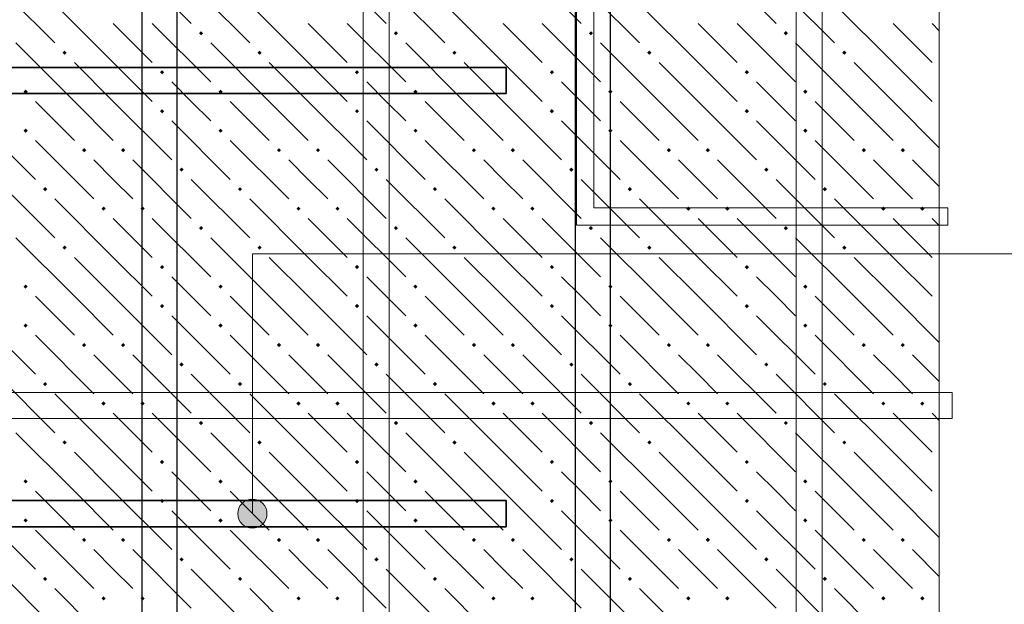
# Model space of a CAD drawing. Header units: millimetres. Extents: x 0 to 42000, y 0 to 29700.
# Tile 45 of 64: x 19691 to 22722, y 19835 to 21635. Entities that reach past the tile are written whole.
import ezdxf

# ---------------------------------------------------------------- set-up
doc = ezdxf.new("R2010")
doc.units = ezdxf.units.MM
for name, color, linetype, lineweight in [('Standard', 7, 'Continuous', 25), ('ДОП Верх по У', 7, 'Continuous', 18), ('ДОП Верх по Х', 7, 'Continuous', 18), ('ЖБ Перекрытие верхний уровень', 7, 'Continuous', 18), ('Фоновоя арматура Х1', 7, 'Continuous', 25)]:
    doc.layers.add(name, color=color, linetype=linetype, lineweight=lineweight)

msp = doc.modelspace()

# ---------------------------------------------------------------- hatches: boundary and pattern name
at = {"layer": 'Standard', "linetype": 'Continuous', "lineweight": 13, "transparency": 33554687}
for points in [[(20384.7, 20153), (20429.7, 20153), (20407.2, 20159.4)], [(20362.2, 20114.3), (20452.2, 20114.3), (20445.9, 20136.8)], [(20362.2, 20114.3), (20445.9, 20136.8), (20368.5, 20136.8)], [(20368.5, 20136.8), (20445.9, 20136.8), (20429.7, 20153)], [(20368.5, 20136.8), (20429.7, 20153), (20384.7, 20153)], [(20368.5, 20091.8), (20452.2, 20114.3), (20362.2, 20114.3)], [(20368.5, 20091.8), (20445.9, 20091.8), (20452.2, 20114.3)], [(20384.7, 20075.6), (20445.9, 20091.8), (20368.5, 20091.8)], [(20384.7, 20075.6), (20429.7, 20075.6), (20445.9, 20091.8)], [(20429.7, 20075.6), (20384.7, 20075.6), (20407.2, 20069.3)]]:
    msp.add_hatch(color=7, dxfattribs=at).paths.add_polyline_path(points)
at = {"layer": 'ЖБ Перекрытие верхний уровень', "linetype": 'Continuous', "lineweight": 18, "transparency": 33554687}
for points in [[(20242.8, 21593.5), (20249.3, 21600), (20255.8, 21593.5), (20249.3, 21587)], [(20842.8, 21593.5), (20849.3, 21600), (20855.8, 21593.5), (20849.3, 21587)], [(21442.8, 21593.5), (21449.3, 21600), (21455.8, 21593.5), (21449.3, 21587)], [(22042.8, 21593.5), (22049.3, 21600), (22055.8, 21593.5), (22049.3, 21587)], [(19822.8, 21533.5), (19829.3, 21540), (19835.8, 21533.5), (19829.3, 21527)], [(20422.8, 21533.5), (20429.3, 21540), (20435.8, 21533.5), (20429.3, 21527)], [(21022.8, 21533.5), (21029.3, 21540), (21035.8, 21533.5), (21029.3, 21527)], [(21622.8, 21533.5), (21629.3, 21540), (21635.8, 21533.5), (21629.3, 21527)], [(22222.8, 21533.5), (22229.3, 21540), (22235.8, 21533.5), (22229.3, 21527)], [(20122.8, 21473.5), (20129.3, 21480), (20135.8, 21473.5), (20129.3, 21467)], [(20722.8, 21473.5), (20729.3, 21480), (20735.8, 21473.5), (20729.3, 21467)], [(21322.8, 21473.5), (21329.3, 21480), (21335.8, 21473.5), (21329.3, 21467)], [(21922.8, 21473.5), (21929.3, 21480), (21935.8, 21473.5), (21929.3, 21467)], [(19702.8, 21413.5), (19709.3, 21420), (19715.8, 21413.5), (19709.3, 21407)], [(20302.8, 21413.5), (20309.3, 21420), (20315.8, 21413.5), (20309.3, 21407)], [(20902.8, 21413.5), (20909.3, 21420), (20915.8, 21413.5), (20909.3, 21407)], [(21502.8, 21413.5), (21509.3, 21420), (21515.8, 21413.5), (21509.3, 21407)], [(22102.8, 21413.5), (22109.3, 21420), (22115.8, 21413.5), (22109.3, 21407)], [(20122.8, 21353.5), (20129.3, 21360), (20135.8, 21353.5), (20129.3, 21347)], [(20722.8, 21353.5), (20729.3, 21360), (20735.8, 21353.5), (20729.3, 21347)], [(21322.8, 21353.5), (21329.3, 21360), (21335.8, 21353.5), (21329.3, 21347)], [(21922.8, 21353.5), (21929.3, 21360), (21935.8, 21353.5), (21929.3, 21347)], [(19702.8, 21293.5), (19709.3, 21300), (19715.8, 21293.5), (19709.3, 21287)], [(20302.8, 21293.5), (20309.3, 21300), (20315.8, 21293.5), (20309.3, 21287)], [(20902.8, 21293.5), (20909.3, 21300), (20915.8, 21293.5), (20909.3, 21287)], [(21502.8, 21293.5), (21509.3, 21300), (21515.8, 21293.5), (21509.3, 21287)], [(22102.8, 21293.5), (22109.3, 21300), (22115.8, 21293.5), (22109.3, 21287)], [(19882.8, 21233.5), (19889.3, 21240), (19895.8, 21233.5), (19889.3, 21227)], [(20002.8, 21233.5), (20009.3, 21240), (20015.8, 21233.5), (20009.3, 21227)], [(20482.8, 21233.5), (20489.3, 21240), (20495.8, 21233.5), (20489.3, 21227)], [(20602.8, 21233.5), (20609.3, 21240), (20615.8, 21233.5), (20609.3, 21227)], [(21082.8, 21233.5), (21089.3, 21240), (21095.8, 21233.5), (21089.3, 21227)], [(21202.8, 21233.5), (21209.3, 21240), (21215.8, 21233.5), (21209.3, 21227)], [(21682.8, 21233.5), (21689.3, 21240), (21695.8, 21233.5), (21689.3, 21227)], [(21802.8, 21233.5), (21809.3, 21240), (21815.8, 21233.5), (21809.3, 21227)], [(22282.8, 21233.5), (22289.3, 21240), (22295.8, 21233.5), (22289.3, 21227)], [(22402.8, 21233.5), (22409.3, 21240), (22415.8, 21233.5), (22409.3, 21227)], [(20182.8, 21173.5), (20189.3, 21180), (20195.8, 21173.5), (20189.3, 21167)], [(20782.8, 21173.5), (20789.3, 21180), (20795.8, 21173.5), (20789.3, 21167)], [(21382.8, 21173.5), (21389.3, 21180), (21395.8, 21173.5), (21389.3, 21167)], [(21982.8, 21173.5), (21989.3, 21180), (21995.8, 21173.5), (21989.3, 21167)], [(19762.8, 21113.5), (19769.3, 21120), (19775.8, 21113.5), (19769.3, 21107)], [(20362.8, 21113.5), (20369.3, 21120), (20375.8, 21113.5), (20369.3, 21107)], [(20962.8, 21113.5), (20969.3, 21120), (20975.8, 21113.5), (20969.3, 21107)], [(21562.8, 21113.5), (21569.3, 21120), (21575.8, 21113.5), (21569.3, 21107)], [(22162.8, 21113.5), (22169.3, 21120), (22175.8, 21113.5), (22169.3, 21107)], [(19942.8, 21053.5), (19949.3, 21060), (19955.8, 21053.5), (19949.3, 21047)], [(20062.8, 21053.5), (20069.3, 21060), (20075.8, 21053.5), (20069.3, 21047)], [(20542.8, 21053.5), (20549.3, 21060), (20555.8, 21053.5), (20549.3, 21047)], [(20662.8, 21053.5), (20669.3, 21060), (20675.8, 21053.5), (20669.3, 21047)], [(21142.8, 21053.5), (21149.3, 21060), (21155.8, 21053.5), (21149.3, 21047)], [(21262.8, 21053.5), (21269.3, 21060), (21275.8, 21053.5), (21269.3, 21047)], [(21742.8, 21053.5), (21749.3, 21060), (21755.8, 21053.5), (21749.3, 21047)], [(21862.8, 21053.5), (21869.3, 21060), (21875.8, 21053.5), (21869.3, 21047)], [(22342.8, 21053.5), (22349.3, 21060), (22355.8, 21053.5), (22349.3, 21047)], [(22462.8, 21053.5), (22469.3, 21060), (22475.8, 21053.5), (22469.3, 21047)], [(20242.8, 20993.5), (20249.3, 21000), (20255.8, 20993.5), (20249.3, 20987)], [(20842.8, 20993.5), (20849.3, 21000), (20855.8, 20993.5), (20849.3, 20987)], [(21442.8, 20993.5), (21449.3, 21000), (21455.8, 20993.5), (21449.3, 20987)], [(22042.8, 20993.5), (22049.3, 21000), (22055.8, 20993.5), (22049.3, 20987)], [(19822.8, 20933.5), (19829.3, 20940), (19835.8, 20933.5), (19829.3, 20927)], [(20422.8, 20933.5), (20429.3, 20940), (20435.8, 20933.5), (20429.3, 20927)], [(21022.8, 20933.5), (21029.3, 20940), (21035.8, 20933.5), (21029.3, 20927)], [(21622.8, 20933.5), (21629.3, 20940), (21635.8, 20933.5), (21629.3, 20927)], [(22222.8, 20933.5), (22229.3, 20940), (22235.8, 20933.5), (22229.3, 20927)], [(20122.8, 20873.5), (20129.3, 20880), (20135.8, 20873.5), (20129.3, 20867)], [(20722.8, 20873.5), (20729.3, 20880), (20735.8, 20873.5), (20729.3, 20867)], [(21322.8, 20873.5), (21329.3, 20880), (21335.8, 20873.5), (21329.3, 20867)], [(21922.8, 20873.5), (21929.3, 20880), (21935.8, 20873.5), (21929.3, 20867)], [(19702.8, 20813.5), (19709.3, 20820), (19715.8, 20813.5), (19709.3, 20807)], [(20302.8, 20813.5), (20309.3, 20820), (20315.8, 20813.5), (20309.3, 20807)], [(20902.8, 20813.5), (20909.3, 20820), (20915.8, 20813.5), (20909.3, 20807)], [(21502.8, 20813.5), (21509.3, 20820), (21515.8, 20813.5), (21509.3, 20807)], [(22102.8, 20813.5), (22109.3, 20820), (22115.8, 20813.5), (22109.3, 20807)], [(20122.8, 20753.5), (20129.3, 20760), (20135.8, 20753.5), (20129.3, 20747)], [(20722.8, 20753.5), (20729.3, 20760), (20735.8, 20753.5), (20729.3, 20747)], [(21322.8, 20753.5), (21329.3, 20760), (21335.8, 20753.5), (21329.3, 20747)], [(21922.8, 20753.5), (21929.3, 20760), (21935.8, 20753.5), (21929.3, 20747)], [(19702.8, 20693.5), (19709.3, 20700), (19715.8, 20693.5), (19709.3, 20687)], [(20302.8, 20693.5), (20309.3, 20700), (20315.8, 20693.5), (20309.3, 20687)], [(20902.8, 20693.5), (20909.3, 20700), (20915.8, 20693.5), (20909.3, 20687)], [(21502.8, 20693.5), (21509.3, 20700), (21515.8, 20693.5), (21509.3, 20687)], [(22102.8, 20693.5), (22109.3, 20700), (22115.8, 20693.5), (22109.3, 20687)], [(19882.8, 20633.5), (19889.3, 20640), (19895.8, 20633.5), (19889.3, 20627)], [(20002.8, 20633.5), (20009.3, 20640), (20015.8, 20633.5), (20009.3, 20627)], [(20482.8, 20633.5), (20489.3, 20640), (20495.8, 20633.5), (20489.3, 20627)], [(20602.8, 20633.5), (20609.3, 20640), (20615.8, 20633.5), (20609.3, 20627)], [(21082.8, 20633.5), (21089.3, 20640), (21095.8, 20633.5), (21089.3, 20627)], [(21202.8, 20633.5), (21209.3, 20640), (21215.8, 20633.5), (21209.3, 20627)], [(21682.8, 20633.5), (21689.3, 20640), (21695.8, 20633.5), (21689.3, 20627)], [(21802.8, 20633.5), (21809.3, 20640), (21815.8, 20633.5), (21809.3, 20627)], [(22282.8, 20633.5), (22289.3, 20640), (22295.8, 20633.5), (22289.3, 20627)], [(22402.8, 20633.5), (22409.3, 20640), (22415.8, 20633.5), (22409.3, 20627)], [(20182.8, 20573.5), (20189.3, 20580), (20195.8, 20573.5), (20189.3, 20567)], [(20782.8, 20573.5), (20789.3, 20580), (20795.8, 20573.5), (20789.3, 20567)], [(21382.8, 20573.5), (21389.3, 20580), (21395.8, 20573.5), (21389.3, 20567)], [(21982.8, 20573.5), (21989.3, 20580), (21995.8, 20573.5), (21989.3, 20567)], [(19762.8, 20513.5), (19769.3, 20520), (19775.8, 20513.5), (19769.3, 20507)], [(20362.8, 20513.5), (20369.3, 20520), (20375.8, 20513.5), (20369.3, 20507)], [(20962.8, 20513.5), (20969.3, 20520), (20975.8, 20513.5), (20969.3, 20507)], [(21562.8, 20513.5), (21569.3, 20520), (21575.8, 20513.5), (21569.3, 20507)], [(22162.8, 20513.5), (22169.3, 20520), (22175.8, 20513.5), (22169.3, 20507)], [(19942.8, 20453.5), (19949.3, 20460), (19955.8, 20453.5), (19949.3, 20447)], [(20062.8, 20453.5), (20069.3, 20460), (20075.8, 20453.5), (20069.3, 20447)], [(20542.8, 20453.5), (20549.3, 20460), (20555.8, 20453.5), (20549.3, 20447)], [(20662.8, 20453.5), (20669.3, 20460), (20675.8, 20453.5), (20669.3, 20447)], [(21142.8, 20453.5), (21149.3, 20460), (21155.8, 20453.5), (21149.3, 20447)], [(21262.8, 20453.5), (21269.3, 20460), (21275.8, 20453.5), (21269.3, 20447)], [(21742.8, 20453.5), (21749.3, 20460), (21755.8, 20453.5), (21749.3, 20447)], [(21862.8, 20453.5), (21869.3, 20460), (21875.8, 20453.5), (21869.3, 20447)], [(22342.8, 20453.5), (22349.3, 20460), (22355.8, 20453.5), (22349.3, 20447)], [(22462.8, 20453.5), (22469.3, 20460), (22475.8, 20453.5), (22469.3, 20447)], [(20242.8, 20393.5), (20249.3, 20400), (20255.8, 20393.5), (20249.3, 20387)], [(20842.8, 20393.5), (20849.3, 20400), (20855.8, 20393.5), (20849.3, 20387)], [(21442.8, 20393.5), (21449.3, 20400), (21455.8, 20393.5), (21449.3, 20387)], [(22042.8, 20393.5), (22049.3, 20400), (22055.8, 20393.5), (22049.3, 20387)], [(19822.8, 20333.5), (19829.3, 20340), (19835.8, 20333.5), (19829.3, 20327)], [(20422.8, 20333.5), (20429.3, 20340), (20435.8, 20333.5), (20429.3, 20327)], [(21022.8, 20333.5), (21029.3, 20340), (21035.8, 20333.5), (21029.3, 20327)], [(21622.8, 20333.5), (21629.3, 20340), (21635.8, 20333.5), (21629.3, 20327)], [(22222.8, 20333.5), (22229.3, 20340), (22235.8, 20333.5), (22229.3, 20327)], [(20122.8, 20273.5), (20129.3, 20280), (20135.8, 20273.5), (20129.3, 20267)], [(20722.8, 20273.5), (20729.3, 20280), (20735.8, 20273.5), (20729.3, 20267)], [(21322.8, 20273.5), (21329.3, 20280), (21335.8, 20273.5), (21329.3, 20267)], [(21922.8, 20273.5), (21929.3, 20280), (21935.8, 20273.5), (21929.3, 20267)], [(19702.8, 20213.5), (19709.3, 20220), (19715.8, 20213.5), (19709.3, 20207)], [(20302.8, 20213.5), (20309.3, 20220), (20315.8, 20213.5), (20309.3, 20207)], [(20902.8, 20213.5), (20909.3, 20220), (20915.8, 20213.5), (20909.3, 20207)], [(21502.8, 20213.5), (21509.3, 20220), (21515.8, 20213.5), (21509.3, 20207)], [(22102.8, 20213.5), (22109.3, 20220), (22115.8, 20213.5), (22109.3, 20207)], [(20122.8, 20153.5), (20129.3, 20160), (20135.8, 20153.5), (20129.3, 20147)], [(20722.8, 20153.5), (20729.3, 20160), (20735.8, 20153.5), (20729.3, 20147)], [(21322.8, 20153.5), (21329.3, 20160), (21335.8, 20153.5), (21329.3, 20147)], [(21922.8, 20153.5), (21929.3, 20160), (21935.8, 20153.5), (21929.3, 20147)], [(19702.8, 20093.5), (19709.3, 20100), (19715.8, 20093.5), (19709.3, 20087)], [(20302.8, 20093.5), (20309.3, 20100), (20315.8, 20093.5), (20309.3, 20087)], [(20902.8, 20093.5), (20909.3, 20100), (20915.8, 20093.5), (20909.3, 20087)], [(21502.8, 20093.5), (21509.3, 20100), (21515.8, 20093.5), (21509.3, 20087)], [(22102.8, 20093.5), (22109.3, 20100), (22115.8, 20093.5), (22109.3, 20087)], [(19882.8, 20033.5), (19889.3, 20040), (19895.8, 20033.5), (19889.3, 20027)], [(20002.8, 20033.5), (20009.3, 20040), (20015.8, 20033.5), (20009.3, 20027)], [(20482.8, 20033.5), (20489.3, 20040), (20495.8, 20033.5), (20489.3, 20027)], [(20602.8, 20033.5), (20609.3, 20040), (20615.8, 20033.5), (20609.3, 20027)], [(21082.8, 20033.5), (21089.3, 20040), (21095.8, 20033.5), (21089.3, 20027)], [(21202.8, 20033.5), (21209.3, 20040), (21215.8, 20033.5), (21209.3, 20027)], [(21682.8, 20033.5), (21689.3, 20040), (21695.8, 20033.5), (21689.3, 20027)], [(21802.8, 20033.5), (21809.3, 20040), (21815.8, 20033.5), (21809.3, 20027)], [(22282.8, 20033.5), (22289.3, 20040), (22295.8, 20033.5), (22289.3, 20027)], [(22402.8, 20033.5), (22409.3, 20040), (22415.8, 20033.5), (22409.3, 20027)], [(20182.8, 19973.5), (20189.3, 19980), (20195.8, 19973.5), (20189.3, 19967)], [(20782.8, 19973.5), (20789.3, 19980), (20795.8, 19973.5), (20789.3, 19967)], [(21382.8, 19973.5), (21389.3, 19980), (21395.8, 19973.5), (21389.3, 19967)], [(21982.8, 19973.5), (21989.3, 19980), (21995.8, 19973.5), (21989.3, 19967)], [(19762.8, 19913.5), (19769.3, 19920), (19775.8, 19913.5), (19769.3, 19907)], [(20362.8, 19913.5), (20369.3, 19920), (20375.8, 19913.5), (20369.3, 19907)], [(20962.8, 19913.5), (20969.3, 19920), (20975.8, 19913.5), (20969.3, 19907)], [(21562.8, 19913.5), (21569.3, 19920), (21575.8, 19913.5), (21569.3, 19907)], [(22162.8, 19913.5), (22169.3, 19920), (22175.8, 19913.5), (22169.3, 19907)], [(19942.8, 19853.5), (19949.3, 19860), (19955.8, 19853.5), (19949.3, 19847)], [(20062.8, 19853.5), (20069.3, 19860), (20075.8, 19853.5), (20069.3, 19847)], [(20542.8, 19853.5), (20549.3, 19860), (20555.8, 19853.5), (20549.3, 19847)], [(20662.8, 19853.5), (20669.3, 19860), (20675.8, 19853.5), (20669.3, 19847)], [(21142.8, 19853.5), (21149.3, 19860), (21155.8, 19853.5), (21149.3, 19847)], [(21262.8, 19853.5), (21269.3, 19860), (21275.8, 19853.5), (21269.3, 19847)], [(21742.8, 19853.5), (21749.3, 19860), (21755.8, 19853.5), (21749.3, 19847)], [(21862.8, 19853.5), (21869.3, 19860), (21875.8, 19853.5), (21869.3, 19847)], [(22342.8, 19853.5), (22349.3, 19860), (22355.8, 19853.5), (22349.3, 19847)], [(22462.8, 19853.5), (22469.3, 19860), (22475.8, 19853.5), (22469.3, 19847)]]:
    msp.add_hatch(color=7, dxfattribs=at).paths.add_polyline_path(points, flags=16)

# ---------------------------------------------------------------- linework, layer by layer
at = {"color": 7, "linetype": 'Continuous', "lineweight": 13, "transparency": 33554687}
msp.add_lwpolyline([(21458.2, 22669.6), (21458.2, 21056.2), (22548.2, 21056.2), (22548.2, 21002.9), (21404.9, 21002.9), (21404.9, 22669.6), (21458.2, 22669.6)], dxfattribs=at)
at = {"layer": 'Standard', "color": 7, "linetype": 'Continuous', "lineweight": 13, "transparency": 33554687}
for p, q in [((22521.6, 22085.3), (22521.6, 20653.4)), ((22521.6, 20653.4), (22521.6, 19221.4)), ((20407.2, 20159.4), (20407.2, 20159.4)), ((20362.2, 20114.3), (20362.2, 20114.3)), ((20452.2, 20114.3), (20452.2, 20114.3)), ((20407.2, 20069.3), (20407.2, 20069.3))]:
    msp.add_line(p, q, dxfattribs=at)
msp.add_lwpolyline([(20407.2, 20114.3), (20407.2, 20914.3), (24891.6, 20914.3)], dxfattribs=at)
msp.add_circle((20407.2, 20114.3), 45, dxfattribs=at)
at = {"layer": 'ДОП Верх по У', "color": 7, "linetype": 'Continuous', "lineweight": 25, "transparency": 33554687}
for points in [[(20174.9, 23381), (20174.9, 11460.1), (20068.2, 11460.1), (20068.2, 23381), (20174.9, 23381)], [(21508.2, 23381), (21508.2, 11460.1), (21401.6, 11460.1), (21401.6, 23381), (21508.2, 23381)]]:
    msp.add_lwpolyline(points, dxfattribs=at)
at = {"layer": 'ДОП Верх по Х', "color": 7, "linetype": 'Continuous', "lineweight": 35, "transparency": 33554687}
for points in [[(21188.2, 21407.7), (8188.2, 21407.7), (8188.2, 21487.7), (21188.2, 21487.7), (21188.2, 21407.7)], [(21188.2, 20074.3), (8188.2, 20074.3), (8188.2, 20154.4), (21188.2, 20154.4), (21188.2, 20074.3)]]:
    msp.add_lwpolyline(points, dxfattribs=at)
at = {"layer": 'ЖБ Перекрытие верхний уровень', "color": 9, "linetype": 'Continuous', "lineweight": 18, "true_color": 0xc7c7c7, "transparency": 33554687}
for p, q in [((20039.3, 21803.5), (20219.3, 21623.5)), ((20639.3, 21803.5), (20819.3, 21623.5)), ((21239.3, 21803.5), (21419.3, 21623.5)), ((21839.3, 21803.5), (22019.3, 21623.5)), ((19619.3, 21743.5), (19799.3, 21563.5)), ((20219.3, 21743.5), (20399.3, 21563.5)), ((20819.3, 21743.5), (20999.3, 21563.5)), ((21419.3, 21743.5), (21599.3, 21563.5)), ((22019.3, 21743.5), (22199.3, 21563.5)), ((19979.3, 21503.5), (19799.3, 21683.5)), ((20579.3, 21503.5), (20399.3, 21683.5)), ((21179.3, 21503.5), (20999.3, 21683.5)), ((21779.3, 21503.5), (21599.3, 21683.5)), ((22379.3, 21503.5), (22199.3, 21683.5)), ((19979.3, 21623.5), (20099.3, 21503.5)), ((20099.3, 21623.5), (20279.3, 21443.5)), ((20579.3, 21623.5), (20699.3, 21503.5)), ((20699.3, 21623.5), (20879.3, 21443.5)), ((21179.3, 21623.5), (21299.3, 21503.5)), ((21299.3, 21623.5), (21479.3, 21443.5)), ((21779.3, 21623.5), (21899.3, 21503.5)), ((21899.3, 21623.5), (22079.3, 21443.5)), ((22379.3, 21623.5), (22499.3, 21503.5)), ((22499.3, 21623.5), (22521.6, 21601.2)), ((19859.3, 21383.5), (19679.3, 21563.5)), ((20459.3, 21383.5), (20279.3, 21563.5)), ((21059.3, 21383.5), (20879.3, 21563.5)), ((21659.3, 21383.5), (21479.3, 21563.5)), ((22259.3, 21383.5), (22079.3, 21563.5)), ((19859.3, 21503.5), (19979.3, 21383.5)), ((19979.3, 21503.5), (20099.3, 21383.5)), ((20459.3, 21503.5), (20579.3, 21383.5)), ((20579.3, 21503.5), (20699.3, 21383.5)), ((21059.3, 21503.5), (21179.3, 21383.5)), ((21179.3, 21503.5), (21299.3, 21383.5)), ((21659.3, 21503.5), (21779.3, 21383.5)), ((21779.3, 21503.5), (21899.3, 21383.5)), ((22259.3, 21503.5), (22379.3, 21383.5)), ((22379.3, 21503.5), (22499.3, 21383.5)), ((20219.3, 21383.5), (20159.3, 21443.5)), ((20819.3, 21383.5), (20759.3, 21443.5)), ((21419.3, 21383.5), (21359.3, 21443.5)), ((22019.3, 21383.5), (21959.3, 21443.5)), ((19739.3, 21383.5), (19859.3, 21263.5)), ((19859.3, 21383.5), (19979.3, 21263.5)), ((19979.3, 21383.5), (20159.3, 21203.5)), ((20279.3, 21323.5), (20219.3, 21383.5)), ((20339.3, 21383.5), (20459.3, 21263.5)), ((20459.3, 21383.5), (20579.3, 21263.5)), ((20579.3, 21383.5), (20759.3, 21203.5)), ((20879.3, 21323.5), (20819.3, 21383.5)), ((20939.3, 21383.5), (21059.3, 21263.5)), ((21059.3, 21383.5), (21179.3, 21263.5)), ((21179.3, 21383.5), (21359.3, 21203.5)), ((21479.3, 21323.5), (21419.3, 21383.5)), ((21539.3, 21383.5), (21659.3, 21263.5)), ((21659.3, 21383.5), (21779.3, 21263.5)), ((21779.3, 21383.5), (21959.3, 21203.5)), ((22079.3, 21323.5), (22019.3, 21383.5)), ((22139.3, 21383.5), (22259.3, 21263.5)), ((22259.3, 21383.5), (22379.3, 21263.5)), ((22379.3, 21383.5), (22521.6, 21241.2)), ((19559.3, 21323.5), (19739.3, 21143.5)), ((20159.3, 21323.5), (20339.3, 21143.5)), ((20759.3, 21323.5), (20939.3, 21143.5)), ((21359.3, 21323.5), (21539.3, 21143.5)), ((21959.3, 21323.5), (22139.3, 21143.5)), ((19739.3, 21263.5), (19919.3, 21083.5)), ((20339.3, 21263.5), (20519.3, 21083.5)), ((20939.3, 21263.5), (21119.3, 21083.5)), ((21539.3, 21263.5), (21719.3, 21083.5)), ((22139.3, 21263.5), (22319.3, 21083.5)), ((19979.3, 21143.5), (19919.3, 21203.5)), ((20039.3, 21203.5), (20219.3, 21023.5)), ((20579.3, 21143.5), (20519.3, 21203.5)), ((20639.3, 21203.5), (20819.3, 21023.5)), ((21179.3, 21143.5), (21119.3, 21203.5)), ((21239.3, 21203.5), (21419.3, 21023.5)), ((21779.3, 21143.5), (21719.3, 21203.5)), ((21839.3, 21203.5), (22019.3, 21023.5)), ((22379.3, 21143.5), (22319.3, 21203.5)), ((22439.3, 21203.5), (22521.6, 21121.2)), ((19619.3, 21143.5), (19799.3, 20963.5)), ((20039.3, 21083.5), (19979.3, 21143.5)), ((20219.3, 21143.5), (20399.3, 20963.5)), ((20639.3, 21083.5), (20579.3, 21143.5)), ((20819.3, 21143.5), (20999.3, 20963.5)), ((21239.3, 21083.5), (21179.3, 21143.5)), ((21419.3, 21143.5), (21599.3, 20963.5)), ((21839.3, 21083.5), (21779.3, 21143.5)), ((22019.3, 21143.5), (22199.3, 20963.5)), ((22439.3, 21083.5), (22379.3, 21143.5)), ((19979.3, 20903.5), (19799.3, 21083.5)), ((20579.3, 20903.5), (20399.3, 21083.5)), ((21179.3, 20903.5), (20999.3, 21083.5)), ((21779.3, 20903.5), (21599.3, 21083.5)), ((22379.3, 20903.5), (22199.3, 21083.5)), ((19979.3, 21023.5), (20099.3, 20903.5)), ((20099.3, 21023.5), (20279.3, 20843.5)), ((20579.3, 21023.5), (20699.3, 20903.5)), ((20699.3, 21023.5), (20879.3, 20843.5)), ((21179.3, 21023.5), (21299.3, 20903.5)), ((21299.3, 21023.5), (21479.3, 20843.5)), ((21779.3, 21023.5), (21899.3, 20903.5)), ((21899.3, 21023.5), (22079.3, 20843.5)), ((22379.3, 21023.5), (22499.3, 20903.5)), ((22499.3, 21023.5), (22521.6, 21001.2)), ((19859.3, 20783.5), (19679.3, 20963.5)), ((20459.3, 20783.5), (20279.3, 20963.5)), ((21059.3, 20783.5), (20879.3, 20963.5)), ((21659.3, 20783.5), (21479.3, 20963.5)), ((22259.3, 20783.5), (22079.3, 20963.5)), ((19859.3, 20903.5), (19979.3, 20783.5)), ((19979.3, 20903.5), (20099.3, 20783.5)), ((20459.3, 20903.5), (20579.3, 20783.5)), ((20579.3, 20903.5), (20699.3, 20783.5)), ((21059.3, 20903.5), (21179.3, 20783.5)), ((21179.3, 20903.5), (21299.3, 20783.5)), ((21659.3, 20903.5), (21779.3, 20783.5)), ((21779.3, 20903.5), (21899.3, 20783.5)), ((22259.3, 20903.5), (22379.3, 20783.5)), ((22379.3, 20903.5), (22499.3, 20783.5)), ((20219.3, 20783.5), (20159.3, 20843.5)), ((20819.3, 20783.5), (20759.3, 20843.5)), ((21419.3, 20783.5), (21359.3, 20843.5)), ((22019.3, 20783.5), (21959.3, 20843.5)), ((19739.3, 20783.5), (19859.3, 20663.5)), ((19859.3, 20783.5), (19979.3, 20663.5)), ((19979.3, 20783.5), (20159.3, 20603.5)), ((20279.3, 20723.5), (20219.3, 20783.5)), ((20339.3, 20783.5), (20459.3, 20663.5)), ((20459.3, 20783.5), (20579.3, 20663.5)), ((20579.3, 20783.5), (20759.3, 20603.5)), ((20879.3, 20723.5), (20819.3, 20783.5)), ((20939.3, 20783.5), (21059.3, 20663.5)), ((21059.3, 20783.5), (21179.3, 20663.5)), ((21179.3, 20783.5), (21359.3, 20603.5)), ((21479.3, 20723.5), (21419.3, 20783.5)), ((21539.3, 20783.5), (21659.3, 20663.5)), ((21659.3, 20783.5), (21779.3, 20663.5)), ((21779.3, 20783.5), (21959.3, 20603.5)), ((22079.3, 20723.5), (22019.3, 20783.5)), ((22139.3, 20783.5), (22259.3, 20663.5)), ((22259.3, 20783.5), (22379.3, 20663.5)), ((22379.3, 20783.5), (22521.6, 20641.2)), ((19559.3, 20723.5), (19739.3, 20543.5)), ((20159.3, 20723.5), (20339.3, 20543.5)), ((20759.3, 20723.5), (20939.3, 20543.5)), ((21359.3, 20723.5), (21539.3, 20543.5)), ((21959.3, 20723.5), (22139.3, 20543.5)), ((19739.3, 20663.5), (19919.3, 20483.5)), ((20339.3, 20663.5), (20519.3, 20483.5)), ((20939.3, 20663.5), (21119.3, 20483.5)), ((21539.3, 20663.5), (21719.3, 20483.5)), ((22139.3, 20663.5), (22319.3, 20483.5)), ((19979.3, 20543.5), (19919.3, 20603.5)), ((20039.3, 20603.5), (20219.3, 20423.5)), ((20579.3, 20543.5), (20519.3, 20603.5)), ((20639.3, 20603.5), (20819.3, 20423.5)), ((21179.3, 20543.5), (21119.3, 20603.5)), ((21239.3, 20603.5), (21419.3, 20423.5)), ((21779.3, 20543.5), (21719.3, 20603.5)), ((21839.3, 20603.5), (22019.3, 20423.5)), ((22379.3, 20543.5), (22319.3, 20603.5)), ((22439.3, 20603.5), (22521.6, 20521.2)), ((19619.3, 20543.5), (19799.3, 20363.5)), ((20039.3, 20483.5), (19979.3, 20543.5)), ((20219.3, 20543.5), (20399.3, 20363.5)), ((20639.3, 20483.5), (20579.3, 20543.5)), ((20819.3, 20543.5), (20999.3, 20363.5)), ((21239.3, 20483.5), (21179.3, 20543.5)), ((21419.3, 20543.5), (21599.3, 20363.5)), ((21839.3, 20483.5), (21779.3, 20543.5)), ((22019.3, 20543.5), (22199.3, 20363.5)), ((22439.3, 20483.5), (22379.3, 20543.5)), ((19979.3, 20303.5), (19799.3, 20483.5)), ((20579.3, 20303.5), (20399.3, 20483.5)), ((21179.3, 20303.5), (20999.3, 20483.5)), ((21779.3, 20303.5), (21599.3, 20483.5)), ((22379.3, 20303.5), (22199.3, 20483.5)), ((19979.3, 20423.5), (20099.3, 20303.5)), ((20099.3, 20423.5), (20279.3, 20243.5)), ((20579.3, 20423.5), (20699.3, 20303.5)), ((20699.3, 20423.5), (20879.3, 20243.5)), ((21179.3, 20423.5), (21299.3, 20303.5)), ((21299.3, 20423.5), (21479.3, 20243.5)), ((21779.3, 20423.5), (21899.3, 20303.5)), ((21899.3, 20423.5), (22079.3, 20243.5)), ((22379.3, 20423.5), (22499.3, 20303.5)), ((22499.3, 20423.5), (22521.6, 20401.2)), ((19859.3, 20183.5), (19679.3, 20363.5)), ((20459.3, 20183.5), (20279.3, 20363.5)), ((21059.3, 20183.5), (20879.3, 20363.5)), ((21659.3, 20183.5), (21479.3, 20363.5)), ((22259.3, 20183.5), (22079.3, 20363.5)), ((19859.3, 20303.5), (19979.3, 20183.5)), ((19979.3, 20303.5), (20099.3, 20183.5)), ((20459.3, 20303.5), (20579.3, 20183.5)), ((20579.3, 20303.5), (20699.3, 20183.5)), ((21059.3, 20303.5), (21179.3, 20183.5)), ((21179.3, 20303.5), (21299.3, 20183.5)), ((21659.3, 20303.5), (21779.3, 20183.5)), ((21779.3, 20303.5), (21899.3, 20183.5)), ((22259.3, 20303.5), (22379.3, 20183.5)), ((22379.3, 20303.5), (22499.3, 20183.5)), ((20219.3, 20183.5), (20159.3, 20243.5)), ((20819.3, 20183.5), (20759.3, 20243.5)), ((21419.3, 20183.5), (21359.3, 20243.5)), ((22019.3, 20183.5), (21959.3, 20243.5)), ((19739.3, 20183.5), (19859.3, 20063.5)), ((19859.3, 20183.5), (19979.3, 20063.5)), ((19979.3, 20183.5), (20159.3, 20003.5)), ((20279.3, 20123.5), (20219.3, 20183.5)), ((20339.3, 20183.5), (20459.3, 20063.5)), ((20459.3, 20183.5), (20579.3, 20063.5)), ((20579.3, 20183.5), (20759.3, 20003.5)), ((20879.3, 20123.5), (20819.3, 20183.5)), ((20939.3, 20183.5), (21059.3, 20063.5)), ((21059.3, 20183.5), (21179.3, 20063.5)), ((21179.3, 20183.5), (21359.3, 20003.5)), ((21479.3, 20123.5), (21419.3, 20183.5)), ((21539.3, 20183.5), (21659.3, 20063.5)), ((21659.3, 20183.5), (21779.3, 20063.5)), ((21779.3, 20183.5), (21959.3, 20003.5)), ((22079.3, 20123.5), (22019.3, 20183.5)), ((22139.3, 20183.5), (22259.3, 20063.5)), ((22259.3, 20183.5), (22379.3, 20063.5)), ((22379.3, 20183.5), (22521.6, 20041.2)), ((19559.3, 20123.5), (19739.3, 19943.5)), ((20159.3, 20123.5), (20339.3, 19943.5)), ((20759.3, 20123.5), (20939.3, 19943.5)), ((21359.3, 20123.5), (21539.3, 19943.5)), ((21959.3, 20123.5), (22139.3, 19943.5)), ((19739.3, 20063.5), (19919.3, 19883.5)), ((20339.3, 20063.5), (20519.3, 19883.5)), ((20939.3, 20063.5), (21119.3, 19883.5)), ((21539.3, 20063.5), (21719.3, 19883.5)), ((22139.3, 20063.5), (22319.3, 19883.5)), ((19979.3, 19943.5), (19919.3, 20003.5)), ((20039.3, 20003.5), (20219.3, 19823.5)), ((20579.3, 19943.5), (20519.3, 20003.5)), ((20639.3, 20003.5), (20819.3, 19823.5)), ((21179.3, 19943.5), (21119.3, 20003.5)), ((21239.3, 20003.5), (21419.3, 19823.5)), ((21779.3, 19943.5), (21719.3, 20003.5)), ((21839.3, 20003.5), (22019.3, 19823.5)), ((22379.3, 19943.5), (22319.3, 20003.5)), ((22439.3, 20003.5), (22521.6, 19921.2)), ((19619.3, 19943.5), (19799.3, 19763.5)), ((20039.3, 19883.5), (19979.3, 19943.5)), ((20219.3, 19943.5), (20399.3, 19763.5)), ((20639.3, 19883.5), (20579.3, 19943.5)), ((20819.3, 19943.5), (20999.3, 19763.5)), ((21239.3, 19883.5), (21179.3, 19943.5)), ((21419.3, 19943.5), (21599.3, 19763.5)), ((21839.3, 19883.5), (21779.3, 19943.5)), ((22019.3, 19943.5), (22199.3, 19763.5)), ((22439.3, 19883.5), (22379.3, 19943.5)), ((19979.3, 19703.5), (19799.3, 19883.5)), ((20579.3, 19703.5), (20399.3, 19883.5)), ((21179.3, 19703.5), (20999.3, 19883.5)), ((21779.3, 19703.5), (21599.3, 19883.5)), ((22379.3, 19703.5), (22199.3, 19883.5))]:
    msp.add_line(p, q, dxfattribs=at)
at = {"layer": 'Фоновоя арматура Х1', "color": 251, "linetype": 'Continuous', "lineweight": 18, "true_color": 0x656565, "transparency": 33554687}
for points in [[(20828.2, 26786.6), (20828.2, 11473.4), (20748.2, 11473.4), (20748.2, 26786.6), (20828.2, 26786.6)], [(20828.2, 26786.6), (20828.2, 11473.4), (20748.2, 11473.4), (20748.2, 26786.6), (20828.2, 26786.6)], [(22161.6, 26786.6), (22161.6, 11473.4), (22081.6, 11473.4), (22081.6, 26786.6), (22161.6, 26786.6)], [(22161.6, 26786.6), (22161.6, 11473.4), (22081.6, 11473.4), (22081.6, 26786.6), (22161.6, 26786.6)], [(22561.6, 20407.7), (5081.6, 20407.7), (5081.6, 20487.7), (22561.6, 20487.7), (22561.6, 20407.7)], [(22561.6, 20407.7), (5081.6, 20407.7), (5081.6, 20487.7), (22561.6, 20487.7), (22561.6, 20407.7)]]:
    msp.add_lwpolyline(points, dxfattribs=at)

doc.saveas('drawing.dxf')
